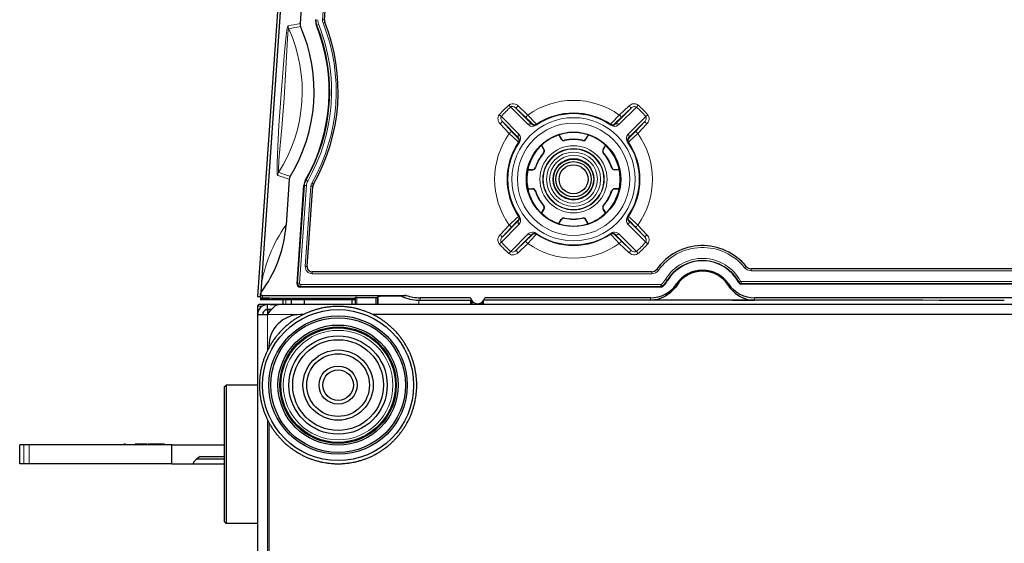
# Model space of a CAD drawing. Extents: x -370 to 1872, y -943 to 1937.
# Tile 28 of 43: x 460 to 616, y 1490 to 1574. Entities that reach past the tile are written whole.
import ezdxf

# ---------------------------------------------------------------- set-up
doc = ezdxf.new("R2010")
doc.units = 0

msp = doc.modelspace()

# ---------------------------------------------------------------- linework, layer by layer
at = {"color": 7, "lineweight": 30}
for p, q in [((501.808502, 1587.088501), (497.895081, 1531.122803)), ((501.80838, 1587.067871), (497.896393, 1531.122803)), ((505.083282, 1586.859497), (504.113586, 1572.991943)), ((507.981384, 1573.578369), (508.88443, 1586.49292)), ((500.736023, 1578.35791), (497.327087, 1529.607666)), ((545.229004, 1555.315063), (545.20752, 1555.292114)), ((545.20752, 1555.292114), (545.579651, 1554.648804)), ((545.229004, 1555.315063), (545.593994, 1554.681885)), ((549.889404, 1555.315063), (549.524414, 1554.681885)), ((549.910889, 1555.292114), (549.538757, 1554.648804)), ((549.889404, 1555.315063), (549.910889, 1555.292114)), ((542.451172, 1553.656982), (542.481323, 1553.664795)), ((542.827637, 1553.005005), (542.451172, 1553.656982)), ((542.481323, 1553.664795), (542.863037, 1553.001587)), ((552.637085, 1553.664795), (552.255432, 1553.001587)), ((552.290771, 1553.005005), (552.667236, 1553.656982)), ((552.667236, 1553.656982), (552.637085, 1553.664795)), ((540.283752, 1549.784912), (540.292847, 1549.754883)), ((540.283752, 1549.784912), (541.016907, 1549.784912)), ((540.292847, 1549.754883), (541.038269, 1549.755981)), ((554.825562, 1549.754883), (554.0802, 1549.755981)), ((554.101562, 1549.784912), (554.834717, 1549.784912)), ((554.834717, 1549.784912), (554.825562, 1549.754883)), ((502.384766, 1548.268311), (501.877899, 1541.019531)), ((503.629333, 1531.6604), (504.722778, 1547.297852)), ((505.241699, 1534.39856), (506.133301, 1547.149414)), ((540.283752, 1546.725342), (540.292847, 1546.755493)), ((540.283752, 1546.725342), (541.016907, 1546.725342)), ((540.292847, 1546.755493), (541.038269, 1546.754395)), ((554.825562, 1546.755493), (554.0802, 1546.754395)), ((554.101562, 1546.725342), (554.834717, 1546.725342)), ((554.834717, 1546.725342), (554.825562, 1546.755493)), ((542.827637, 1543.505371), (542.451172, 1542.853271)), ((542.451172, 1542.853271), (542.481323, 1542.845459)), ((542.481323, 1542.845459), (542.863037, 1543.508789)), ((552.637085, 1542.845459), (552.255432, 1543.508789)), ((552.290771, 1543.505371), (552.667236, 1542.853271)), ((552.667236, 1542.853271), (552.637085, 1542.845459)), ((545.20752, 1541.21814), (545.579651, 1541.86145)), ((545.229004, 1541.19519), (545.593994, 1541.828369)), ((549.889404, 1541.19519), (549.524414, 1541.828369)), ((549.910889, 1541.21814), (549.538757, 1541.86145)), ((545.229004, 1541.19519), (545.20752, 1541.21814)), ((549.889404, 1541.19519), (549.910889, 1541.21814)), ((520.596802, 1533.542969), (506.039612, 1533.542969)), ((520.628723, 1533.542969), (520.596802, 1533.542969)), ((559.981628, 1533.542969), (520.628723, 1533.542969)), ((828.846741, 1534.026733), (575.776123, 1534.026733)), ((497.895081, 1531.122803), (497.797424, 1529.726685)), ((561.470703, 1531.125488), (504.128082, 1531.125488)), ((830.460693, 1531.609253), (574.162231, 1531.609253)), ((497.327087, 1529.607666), (497.792114, 1529.607666)), ((497.798218, 1529.71875), (497.790771, 1529.612427)), ((497.794495, 1529.539917), (497.80423, 1529.260986)), ((497.796875, 1529.718384), (497.796753, 1529.716431)), ((497.797302, 1529.724731), (497.796875, 1529.71875)), ((497.80423, 1529.260986), (497.80957, 1529.107666)), ((512.84967, 1529.107666), (497.80957, 1529.107666)), ((498.71283, 1529.292236), (498.089325, 1529.292236)), ((498.096161, 1529.397827), (499.303162, 1529.397827)), ((498.130981, 1529.807617), (501.093903, 1529.807617)), ((499.239197, 1529.397827), (499.21637, 1529.32666)), ((499.303162, 1529.397827), (499.497772, 1529.365234)), ((499.497894, 1529.365112), (512.849731, 1529.365112)), ((501.093903, 1529.807617), (520.955933, 1529.807617)), ((501.341431, 1529.107544), (501.341431, 1528.340576)), ((502.74234, 1528.340332), (502.74234, 1529.107422)), ((504.74234, 1529.107422), (504.74234, 1528.340332)), ((512.342102, 1529.1073), (512.342102, 1528.34021)), ((512.849731, 1529.415283), (512.898621, 1529.439819)), ((512.849731, 1529.415283), (512.849731, 1528.340576)), ((513.098633, 1529.441528), (512.898621, 1529.439819)), ((513.098633, 1529.441528), (516.139404, 1529.441528)), ((516.139404, 1529.441528), (516.338928, 1529.443115)), ((516.339417, 1529.443237), (516.516174, 1529.619995)), ((522.971191, 1529.026978), (523.171692, 1529.024048)), ((531.180115, 1529.418213), (523.171692, 1529.418213)), ((523.171692, 1529.024048), (531.209839, 1529.025391)), ((531.209839, 1529.025391), (531.329285, 1529.026123)), ((559.776062, 1529.418213), (533.442932, 1529.418213)), ((572.801636, 1529.035889), (559.830444, 1529.035889)), ((572.801636, 1529.035889), (576.292542, 1529.035889)), ((701.180115, 1529.418213), (576.346924, 1529.418213)), ((497.342102, 1528.090576), (497.342102, 1526.778564)), ((498.94165, 1528.340576), (497.596497, 1528.340576)), ((498.942078, 1527.540649), (498.942078, 1528.340576)), ((510.742065, 1528.340576), (498.942078, 1528.340576)), ((499.535492, 1527.540649), (498.942078, 1527.540649)), ((498.952087, 1527.493652), (498.952087, 1527.540161)), ((498.952087, 1526.755371), (498.952087, 1527.493652)), ((499.322693, 1528.340332), (499.342102, 1528.340576)), ((499.342102, 1528.340576), (500.721863, 1528.340576)), ((903.961853, 1528.340576), (500.722321, 1528.340576)), ((497.342102, 1526.740601), (498.942078, 1526.740601)), ((497.342102, 1526.740601), (497.342102, 1085.940674)), ((504.591675, 1526.740601), (504.142334, 1526.740601)), ((702.342346, 1526.740601), (515.692993, 1526.740601)), ((499.142334, 1521.740601), (499.142334, 1521.477783)), ((492.042114, 1515.240601), (492.342102, 1515.540649)), ((492.042114, 1515.240601), (492.042114, 1509.67041)), ((492.342102, 1515.540649), (492.342102, 1509.814331)), ((497.342102, 1515.540649), (492.342102, 1515.540649)), ((492.042114, 1509.67041), (492.042114, 1493.840576)), ((492.342102, 1509.814331), (492.342102, 1493.540649)), ((499.142334, 1509.603394), (499.142334, 1336.997437)), ((460.200989, 1506.040649), (459.542114, 1506.040649)), ((459.542114, 1503.040649), (459.542114, 1506.040649)), ((461.028534, 1506.040649), (460.200989, 1506.040649)), ((483.711731, 1506.040649), (461.028534, 1506.040649)), ((474.619934, 1506.040649), (468.065399, 1506.040649)), ((476.117126, 1506.040649), (476.117126, 1506.140625)), ((476.367126, 1506.140625), (476.117126, 1506.140625)), ((476.367126, 1506.040649), (476.117126, 1506.040649)), ((476.367126, 1506.040649), (476.367126, 1506.140625)), ((477.878632, 1506.040649), (477.878632, 1506.140625)), ((478.548645, 1506.140625), (477.878632, 1506.140625)), ((478.548645, 1506.040649), (477.878632, 1506.040649)), ((478.548645, 1506.140625), (478.428894, 1506.140625)), ((478.548645, 1506.040649), (478.548645, 1506.140625)), ((478.726624, 1506.140625), (478.548645, 1506.140625)), ((478.726624, 1506.040649), (478.548645, 1506.040649)), ((478.736725, 1506.140625), (478.726318, 1506.140625)), ((478.726624, 1506.040649), (478.726624, 1506.140625)), ((478.736725, 1506.040649), (478.726624, 1506.040649)), ((478.736725, 1506.040649), (478.736725, 1506.140625)), ((478.835724, 1506.140625), (478.736786, 1506.140625)), ((478.835724, 1506.040649), (478.736786, 1506.040649)), ((478.835724, 1506.040649), (478.835724, 1506.140625)), ((478.97049, 1506.140625), (478.835815, 1506.140625)), ((478.97049, 1506.040649), (478.835815, 1506.040649)), ((478.97049, 1506.040649), (478.97049, 1506.140625)), ((479.190613, 1506.140625), (478.970764, 1506.140625)), ((479.190613, 1506.040649), (478.970764, 1506.040649)), ((479.508118, 1506.140625), (479.190735, 1506.140625)), ((479.508118, 1506.040649), (479.190735, 1506.040649)), ((479.508118, 1506.040649), (479.508118, 1506.140625)), ((479.730103, 1506.140625), (479.508118, 1506.140625)), ((479.730103, 1506.040649), (479.508118, 1506.040649)), ((479.730103, 1506.040649), (479.730103, 1506.140625)), ((479.920349, 1506.040649), (479.920349, 1506.140625)), ((481.076721, 1506.140625), (479.920349, 1506.140625)), ((481.076721, 1506.040649), (479.920349, 1506.040649)), ((481.076721, 1506.040649), (481.076721, 1506.140625)), ((481.20343, 1506.140625), (481.076721, 1506.140625)), ((481.20343, 1506.040649), (481.076721, 1506.040649)), ((481.20343, 1506.040649), (481.20343, 1506.140625)), ((482.192383, 1506.140625), (481.20343, 1506.140625)), ((482.192383, 1506.040649), (481.20343, 1506.040649)), ((481.819336, 1506.140625), (481.58786, 1506.140625)), ((482.192383, 1506.040649), (482.192383, 1506.140625)), ((482.504395, 1506.140625), (482.192383, 1506.140625)), ((482.504395, 1506.040649), (482.192383, 1506.040649)), ((482.504395, 1506.040649), (482.504395, 1506.140625)), ((482.572052, 1506.140625), (482.504395, 1506.140625)), ((482.572052, 1506.040649), (482.504395, 1506.040649)), ((482.572052, 1506.040649), (482.572052, 1506.140625)), ((483.711731, 1506.040649), (492.042114, 1506.040649)), ((483.711731, 1503.040649), (483.711731, 1506.040649)), ((487.696106, 1503.825439), (492.042114, 1503.825439)), ((488.207275, 1504.17627), (492.042114, 1504.17627)), ((460.200989, 1503.040649), (459.542114, 1503.040649)), ((461.028534, 1503.040649), (460.200989, 1503.040649)), ((483.711731, 1503.040649), (461.028534, 1503.040649)), ((483.711731, 1503.040649), (487.042114, 1503.040649)), ((487.042114, 1503.040649), (492.042114, 1503.040649)), ((492.042114, 1493.840576), (492.342102, 1493.540649)), ((497.342102, 1493.540649), (492.342102, 1493.540649))]:
    msp.add_line(p, q, dxfattribs=at)
at = {"color": 7, "lineweight": 15}
for p, q in [((507.671844, 1573.595947), (508.574768, 1586.512817)), ((507.968872, 1573.576416), (508.872131, 1586.493774)), ((506.782288, 1572.757812), (506.702576, 1572.744141)), ((506.782471, 1572.757812), (507.063049, 1572.86792)), ((507.671844, 1573.595947), (507.968597, 1573.576416)), ((507.747498, 1573.111694), (508.023865, 1573.224243)), ((507.968872, 1573.576416), (507.981384, 1573.578369)), ((508.023865, 1573.224243), (508.036346, 1573.226318)), ((535.764954, 1558.517456), (536.085083, 1558.238892)), ((537.296936, 1560.049438), (537.5755, 1559.729248)), ((540.372437, 1556.946777), (537.5755, 1559.729248)), ((538.402527, 1559.566406), (539.94574, 1558.112671)), ((540.99115, 1556.976929), (538.402527, 1559.566406)), ((538.744446, 1559.92334), (540.287598, 1558.469482)), ((554.127319, 1556.976929), (556.715881, 1559.566406)), ((554.745972, 1556.946777), (557.542908, 1559.729248)), ((556.373962, 1559.92334), (554.830872, 1558.469482)), ((556.715881, 1559.566406), (555.172668, 1558.112671)), ((557.821472, 1560.049438), (557.542908, 1559.729248)), ((559.353516, 1558.517456), (559.033325, 1558.238892)), ((535.891113, 1557.069946), (537.34491, 1555.526855)), ((538.867615, 1555.441895), (536.085083, 1558.238892)), ((536.247925, 1557.411865), (537.70166, 1555.868652)), ((538.837402, 1554.823242), (536.247925, 1557.411865)), ((540.99115, 1556.976929), (541.03186, 1557.056519)), ((541.605469, 1556.905396), (541.653442, 1557.004272)), ((541.653076, 1557.00415), (541.647339, 1557.007935)), ((553.513, 1556.905396), (553.464966, 1557.004272)), ((553.465332, 1557.00415), (553.471069, 1557.007935)), ((554.127319, 1556.976929), (554.086548, 1557.056519)), ((556.250793, 1555.441895), (559.033325, 1558.238892)), ((556.281006, 1554.823242), (558.870483, 1557.411865)), ((558.870483, 1557.411865), (557.416748, 1555.868652)), ((559.227356, 1557.069946), (557.773499, 1555.526855)), ((541.605652, 1556.905029), (541.643433, 1556.85022)), ((553.512817, 1556.905029), (553.475037, 1556.85022)), ((538.837402, 1554.823242), (538.757812, 1554.782471)), ((538.81012, 1554.161255), (538.806396, 1554.166992)), ((538.908936, 1554.208984), (538.810059, 1554.160889)), ((538.964111, 1554.170898), (538.908936, 1554.208984)), ((545.579651, 1554.648804), (545.593994, 1554.681885)), ((546.126343, 1554.412231), (546.138977, 1554.444336)), ((548.992065, 1554.412231), (548.979492, 1554.444336)), ((549.538757, 1554.648804), (549.524414, 1554.681885)), ((556.154297, 1554.170898), (556.209473, 1554.208984)), ((556.209473, 1554.208984), (556.30835, 1554.160889)), ((556.281006, 1554.823242), (556.360596, 1554.782471)), ((556.308289, 1554.161255), (556.312012, 1554.166992)), ((542.805359, 1552.422119), (542.771606, 1552.426636)), ((542.863037, 1553.001587), (542.827637, 1553.005005)), ((552.255432, 1553.001587), (552.290771, 1553.005005)), ((552.31311, 1552.422119), (552.346802, 1552.426636)), ((541.038269, 1549.755981), (541.016907, 1549.784912)), ((541.515747, 1550.109741), (541.494385, 1550.136719)), ((553.602661, 1550.109741), (553.624023, 1550.136719)), ((554.0802, 1549.755981), (554.101562, 1549.784912)), ((505.059692, 1548.128906), (504.983032, 1548.153442)), ((505.059875, 1548.128906), (505.322632, 1547.979858)), ((505.966858, 1547.642944), (506.22467, 1547.494141)), ((503.71405, 1531.73938), (504.800049, 1547.274414)), ((504.015747, 1531.71936), (505.101929, 1547.25354)), ((504.800049, 1547.274414), (504.722778, 1547.297852)), ((504.800232, 1547.274414), (505.101929, 1547.25354)), ((504.931702, 1534.407837), (505.824585, 1547.174072)), ((505.228455, 1534.38623), (506.121185, 1547.153076)), ((505.824585, 1547.174072), (506.120911, 1547.153076)), ((506.121185, 1547.153076), (506.133301, 1547.149414)), ((506.22467, 1547.494141), (506.236755, 1547.490356)), ((541.038269, 1546.754395), (541.016907, 1546.725342)), ((541.515747, 1546.400513), (541.494385, 1546.373535)), ((553.602661, 1546.400513), (553.624023, 1546.373535)), ((554.0802, 1546.754395), (554.101562, 1546.725342)), ((542.805359, 1544.088135), (542.771606, 1544.08374)), ((542.863037, 1543.508789), (542.827637, 1543.505371)), ((552.255432, 1543.508789), (552.290771, 1543.505371)), ((552.31311, 1544.088135), (552.346802, 1544.08374)), ((538.837402, 1541.687012), (536.247925, 1539.098511)), ((538.837402, 1541.687012), (538.757812, 1541.727783)), ((538.81012, 1542.348999), (538.806396, 1542.343262)), ((538.908936, 1542.301392), (538.810059, 1542.349365)), ((538.964111, 1542.339355), (538.908936, 1542.301392)), ((545.579651, 1541.86145), (545.593994, 1541.828369)), ((546.126343, 1542.098022), (546.138977, 1542.06604)), ((548.992065, 1542.098022), (548.979492, 1542.06604)), ((549.538757, 1541.86145), (549.524414, 1541.828369)), ((556.154297, 1542.339355), (556.209473, 1542.301392)), ((556.209473, 1542.301392), (556.30835, 1542.349365)), ((556.281006, 1541.687012), (556.360596, 1541.727783)), ((556.281006, 1541.687012), (558.870483, 1539.098511)), ((556.308289, 1542.348999), (556.312012, 1542.343262)), ((535.891113, 1539.44043), (537.34491, 1540.983521)), ((538.867615, 1541.068359), (536.085083, 1538.271484)), ((536.247925, 1539.098511), (537.70166, 1540.641602)), ((556.250793, 1541.068359), (559.033325, 1538.271484)), ((558.870483, 1539.098511), (557.416748, 1540.641602)), ((559.227356, 1539.44043), (557.773499, 1540.983521)), ((535.764954, 1537.99292), (536.085083, 1538.271484)), ((540.372437, 1539.563477), (537.5755, 1536.781006)), ((540.99115, 1539.533325), (538.402527, 1536.943848)), ((538.402527, 1536.943848), (539.94574, 1538.397583)), ((540.99115, 1539.533325), (541.03186, 1539.453735)), ((541.605469, 1539.604858), (541.653442, 1539.505981)), ((541.605652, 1539.605225), (541.643433, 1539.660034)), ((541.653076, 1539.506104), (541.647339, 1539.502441)), ((553.513, 1539.604858), (553.464966, 1539.505981)), ((553.465332, 1539.506104), (553.471069, 1539.502441)), ((553.512817, 1539.605225), (553.475037, 1539.660034)), ((554.127319, 1539.533325), (554.086548, 1539.453735)), ((554.127319, 1539.533325), (556.715881, 1536.943848)), ((554.745972, 1539.563477), (557.542908, 1536.781006)), ((556.715881, 1536.943848), (555.172668, 1538.397583)), ((559.353455, 1537.99292), (559.033325, 1538.271484)), ((537.296936, 1536.460938), (537.5755, 1536.781006)), ((538.744446, 1536.587036), (540.287598, 1538.040894)), ((556.373962, 1536.587036), (554.830872, 1538.040894)), ((557.821472, 1536.460938), (557.542908, 1536.781006)), ((504.931702, 1534.407837), (505.22821, 1534.38623)), ((505.228455, 1534.38623), (505.241699, 1534.39856)), ((506.026367, 1533.53064), (506.039612, 1533.542969)), ((506.026367, 1533.53064), (520.057129, 1533.53064)), ((506.028748, 1533.231567), (506.026367, 1533.530396)), ((520.057068, 1533.53064), (520.596802, 1533.53064)), ((520.596802, 1533.53064), (559.988037, 1533.53064)), ((559.988037, 1533.53064), (559.981628, 1533.542969)), ((559.986389, 1533.232666), (559.987976, 1533.530396)), ((560.804199, 1533.953125), (560.797485, 1533.964844)), ((561.047363, 1533.781738), (560.80426, 1533.953125)), ((574.7547, 1534.201294), (574.990845, 1534.388062)), ((574.990845, 1534.388062), (574.99707, 1534.399902)), ((575.767944, 1533.715576), (575.770203, 1534.01416)), ((575.767944, 1533.715576), (828.850037, 1533.7146)), ((575.770264, 1534.014404), (575.776123, 1534.026733)), ((575.770264, 1534.014404), (828.8526, 1534.014404)), ((506.028748, 1533.231689), (520.059387, 1533.231934)), ((520.059326, 1533.231934), (520.598999, 1533.231934)), ((520.59906, 1533.231934), (559.986389, 1533.232666)), ((562.426147, 1532.180542), (562.16687, 1532.335938)), ((562.492493, 1532.140869), (562.42627, 1532.18042)), ((573.855957, 1531.899414), (573.807739, 1531.823975)), ((573.85614, 1531.899536), (574.118652, 1532.041504)), ((830.399536, 1532.00647), (574.206909, 1531.988403)), ((574.209106, 1531.687256), (574.206909, 1531.988403)), ((503.629333, 1531.6604), (503.71405, 1531.73938)), ((503.714264, 1531.73938), (504.015747, 1531.71936)), ((504.128082, 1531.125488), (504.21283, 1531.20459)), ((516.895874, 1531.203613), (504.21283, 1531.20459)), ((504.21286, 1531.204712), (504.215271, 1531.505493)), ((516.898132, 1531.504883), (504.215271, 1531.505493)), ((561.441223, 1531.202637), (516.895813, 1531.203613)), ((561.439514, 1531.504639), (516.898071, 1531.504883)), ((561.441162, 1531.202881), (561.439514, 1531.504639)), ((561.441223, 1531.202637), (561.470703, 1531.125488)), ((561.709351, 1531.306152), (561.506592, 1531.530518)), ((561.709473, 1531.305908), (561.73645, 1531.226562)), ((563.918457, 1531.619141), (564.012207, 1531.436157)), ((572.11084, 1531.436157), (572.20459, 1531.619141)), ((574.209167, 1531.687134), (574.162231, 1531.609253)), ((830.402222, 1531.706299), (574.209167, 1531.687134)), ((497.803345, 1529.768555), (497.797424, 1529.726685)), ((497.81842, 1529.464111), (497.80423, 1529.260986)), ((498.096161, 1529.397827), (498.096558, 1529.403809)), ((498.71283, 1529.292236), (498.720215, 1529.397827)), ((499.21637, 1529.32666), (499.221375, 1529.397827)), ((499.497772, 1529.365234), (512.849731, 1529.365234)), ((501.841431, 1529.107544), (501.841431, 1528.340576)), ((512.898621, 1529.439819), (512.898621, 1528.340576)), ((513.098633, 1529.441528), (513.098633, 1528.340576)), ((516.139404, 1529.441528), (516.139404, 1528.340576)), ((516.339417, 1529.443237), (516.339417, 1528.340576)), ((516.516174, 1529.619995), (516.516113, 1528.340576)), ((522.971191, 1529.026978), (522.971802, 1528.340576)), ((523.171692, 1529.418213), (523.171692, 1529.024048)), ((531.209839, 1529.025391), (531.200073, 1528.340576)), ((531.334473, 1529.0177), (531.32959, 1528.340576)), ((531.460815, 1528.850342), (531.460815, 1528.340576)), ((533.127563, 1528.339966), (533.123718, 1528.810059)), ((533.248474, 1528.34021), (533.238525, 1528.943604)), ((498.083588, 1528.090576), (497.342102, 1528.090576)), ((533.00824, 1528.709229), (533.00824, 1528.340576)), ((504.591675, 1526.740601), (498.942078, 1526.740601)), ((498.942078, 1526.740601), (498.942078, 1521.09082)), ((888.991699, 1526.740601), (515.692993, 1526.740601)), ((498.942078, 1509.990479), (498.942078, 1131.690796)), ((460.200989, 1506.040649), (460.200989, 1503.040649)), ((461.028534, 1506.040649), (461.028534, 1503.040649)), ((479.190613, 1506.040649), (479.190613, 1506.140625))]:
    msp.add_line(p, q, dxfattribs=at)
for points in [[(502.201477, 1572.655396), (502.195923, 1572.65332), (502.184326, 1572.643311), (502.172241, 1572.625244), (502.105469, 1572.419556), (502.016052, 1571.953369), (501.897217, 1571.112793), (501.611023, 1568.4104), (501.445709, 1566.529541), (501.078918, 1561.757568), (500.749756, 1556.852783), (500.558136, 1553.44519), (500.458496, 1550.821289)], [(502.288849, 1572.172241), (502.28363, 1572.170288), (502.273163, 1572.159668), (502.262634, 1572.139893), (502.210419, 1571.917603), (502.15271, 1571.443604), (502.029877, 1569.6875), (501.841187, 1565.821045), (501.573181, 1561.134033), (501.200256, 1556.436401), (500.78717, 1551.900879), (500.726196, 1551.149048)], [(537.296936, 1560.049438), (537.530029, 1560.194702), (537.820679, 1560.266113), (538.028503, 1560.263428), (538.271912, 1560.209106), (538.468628, 1560.123169), (538.632324, 1560.017822), (538.744446, 1559.92334)], [(556.373962, 1559.92334), (556.532715, 1560.051514), (556.7052, 1560.151489), (556.892395, 1560.223633), (557.054504, 1560.258911), (557.266602, 1560.268311), (557.452148, 1560.240234), (557.652527, 1560.164429), (557.821472, 1560.049438)], [(535.891113, 1557.069946), (535.762939, 1557.22876), (535.662842, 1557.401123), (535.590759, 1557.588379), (535.555481, 1557.750488), (535.546082, 1557.962524), (535.574097, 1558.148071), (535.649963, 1558.348389), (535.764954, 1558.517456)], [(537.5755, 1559.729248), (537.727051, 1559.805176), (537.934448, 1559.81189), (538.117126, 1559.758057), (538.333618, 1559.626587), (538.402527, 1559.566406)], [(556.715881, 1559.566406), (556.831848, 1559.662109), (557.058594, 1559.780396), (557.228271, 1559.817139), (557.365234, 1559.810791), (557.542908, 1559.729248)], [(559.353455, 1558.517456), (559.498718, 1558.284302), (559.570129, 1557.993652), (559.567444, 1557.785889), (559.513184, 1557.54248), (559.427246, 1557.345703), (559.321899, 1557.182007), (559.227356, 1557.069946)], [(536.247925, 1557.411865), (536.152283, 1557.527832), (536.033997, 1557.754517), (535.997253, 1557.924194), (536.00354, 1558.061157), (536.085083, 1558.238892)], [(541.03186, 1557.056519), (541.00647, 1557.08606), (540.891968, 1557.203613), (539.94574, 1558.112671)], [(541.647339, 1557.007935), (541.614807, 1557.048462), (541.47229, 1557.209595), (540.287598, 1558.469482)], [(541.643433, 1556.85022), (541.394531, 1556.723389), (541.201904, 1556.675903), (541.036133, 1556.665527), (540.738281, 1556.718628), (540.505981, 1556.835938), (540.372437, 1556.946777)], [(553.471069, 1557.007935), (553.503662, 1557.048462), (553.646118, 1557.209473), (554.830872, 1558.469482)], [(553.475037, 1556.85022), (553.723877, 1556.723389), (553.916504, 1556.675903), (554.082275, 1556.665527), (554.380127, 1556.718628), (554.612488, 1556.835938), (554.745972, 1556.946777)], [(554.086548, 1557.056519), (554.111938, 1557.086182), (554.226379, 1557.203491), (555.172668, 1558.112671)], [(559.033325, 1558.238892), (559.109131, 1558.08728), (559.115967, 1557.879883), (559.062134, 1557.697266), (558.930664, 1557.480713), (558.870483, 1557.411865)], [(538.806396, 1554.166992), (538.765869, 1554.199585), (538.604858, 1554.342041), (537.34491, 1555.526855)], [(538.757812, 1554.782471), (538.728271, 1554.807861), (538.61084, 1554.922363), (537.70166, 1555.868652)], [(538.964111, 1554.170898), (539.090942, 1554.4198), (539.138428, 1554.612549), (539.148804, 1554.778198), (539.126526, 1554.966309), (539.076904, 1555.126099), (538.919678, 1555.385254), (538.867615, 1555.441895)], [(556.154297, 1554.170898), (556.027466, 1554.4198), (555.97998, 1554.612549), (555.969666, 1554.778198), (555.991943, 1554.966309), (556.041565, 1555.126099), (556.198792, 1555.385254), (556.250793, 1555.441895)], [(556.312012, 1554.166992), (556.352539, 1554.199585), (556.513611, 1554.342041), (557.773499, 1555.526855)], [(556.360596, 1554.782471), (556.390137, 1554.807861), (556.507629, 1554.922363), (557.416748, 1555.868652)], [(500.458496, 1550.821289), (500.453613, 1549.530884), (500.485565, 1549.030029), (500.513245, 1548.9021), (500.529419, 1548.873535), (500.538147, 1548.867676)], [(500.726196, 1551.149048), (500.650421, 1549.828003), (500.659851, 1549.426758), (500.671387, 1549.366211), (500.678802, 1549.34729), (500.687256, 1549.336426), (500.691864, 1549.333984)], [(538.806396, 1542.343262), (538.765869, 1542.310791), (538.604797, 1542.168213), (537.34491, 1540.983521)], [(538.757812, 1541.727783), (538.728271, 1541.702393), (538.61084, 1541.587891), (537.70166, 1540.641602)], [(538.964111, 1542.339355), (539.090942, 1542.090454), (539.138428, 1541.897827), (539.148804, 1541.732178), (539.126526, 1541.543945), (539.076904, 1541.384155), (538.919678, 1541.125), (538.867615, 1541.068359)], [(556.154297, 1542.339355), (556.027466, 1542.090454), (555.97998, 1541.897827), (555.969666, 1541.732178), (555.991943, 1541.543945), (556.041565, 1541.384155), (556.198792, 1541.125), (556.250793, 1541.068359)], [(556.312012, 1542.343262), (556.352539, 1542.310669), (556.51355, 1542.168213), (557.773499, 1540.983521)], [(556.360596, 1541.727783), (556.390137, 1541.702393), (556.507568, 1541.587891), (557.416748, 1540.641602)], [(541.643433, 1539.660034), (541.394531, 1539.786865), (541.201904, 1539.834351), (541.036133, 1539.844727), (540.738281, 1539.791748), (540.505981, 1539.674316), (540.372437, 1539.563599)], [(553.475037, 1539.660034), (553.723877, 1539.786865), (553.916504, 1539.834351), (554.082275, 1539.844727), (554.380127, 1539.791748), (554.612488, 1539.674316), (554.745972, 1539.563599)], [(535.764954, 1537.99292), (535.61969, 1538.225952), (535.548279, 1538.516602), (535.551025, 1538.724365), (535.605225, 1538.967773), (535.691162, 1539.164551), (535.796509, 1539.328247), (535.891113, 1539.44043)], [(536.085083, 1538.271484), (536.009277, 1538.422974), (536.002502, 1538.630371), (536.056335, 1538.81311), (536.187744, 1539.029541), (536.247925, 1539.098511)], [(541.03186, 1539.453735), (541.00647, 1539.424194), (540.892029, 1539.306763), (539.94574, 1538.397583)], [(541.647339, 1539.502441), (541.614746, 1539.461792), (541.472351, 1539.300781), (540.287598, 1538.040894)], [(553.471069, 1539.502441), (553.503662, 1539.461914), (553.646118, 1539.300781), (554.830872, 1538.040894)], [(554.086548, 1539.453735), (554.111938, 1539.424194), (554.22644, 1539.306763), (555.172668, 1538.397583)], [(558.870483, 1539.098511), (558.966125, 1538.982544), (559.084412, 1538.755737), (559.121155, 1538.58606), (559.114868, 1538.449097), (559.033325, 1538.271484)], [(559.227356, 1539.44043), (559.35553, 1539.281616), (559.455566, 1539.109131), (559.527649, 1538.921875), (559.562927, 1538.759888), (559.572388, 1538.547729), (559.544373, 1538.362305), (559.468506, 1538.161865), (559.353455, 1537.99292)], [(538.402527, 1536.943848), (538.28656, 1536.848267), (538.059814, 1536.72998), (537.890137, 1536.693115), (537.753174, 1536.699463), (537.5755, 1536.781006)], [(557.542908, 1536.781006), (557.391357, 1536.7052), (557.18396, 1536.698486), (557.001282, 1536.752197), (556.78479, 1536.883667), (556.715881, 1536.943848)], [(538.744446, 1536.587036), (538.585693, 1536.458862), (538.413208, 1536.358765), (538.226013, 1536.286743), (538.063904, 1536.251465), (537.851807, 1536.241943), (537.666321, 1536.27002), (537.465942, 1536.345947), (537.296936, 1536.460938)], [(557.821472, 1536.460938), (557.588379, 1536.315674), (557.297729, 1536.244141), (557.089966, 1536.246948), (556.846497, 1536.301147), (556.649841, 1536.387085), (556.486084, 1536.492432), (556.373962, 1536.587036)]]:
    msp.add_lwpolyline(points, dxfattribs=at)
at = {"color": 7, "lineweight": 30}
for points in [[(564.012207, 1531.436157), (563.753052, 1531.061768), (563.47113, 1530.721313), (562.852966, 1530.139404), (562.179871, 1529.684082), (561.76416, 1529.472778), (561.335327, 1529.301758), (560.8927, 1529.170898), (560.425171, 1529.079834), (559.830444, 1529.035889)], [(572.11084, 1531.436157), (572.369995, 1531.061768), (572.651855, 1530.721313), (573.27002, 1530.139404), (573.943115, 1529.684082), (574.358887, 1529.472778), (574.78772, 1529.301758), (575.230347, 1529.170898), (575.697876, 1529.079834), (576.292542, 1529.035889)], [(520.217773, 1529.670654), (516.824463, 1529.636719), (516.554443, 1529.625732), (516.521729, 1529.621826), (516.517212, 1529.620605), (516.516174, 1529.619995)], [(498.942078, 1526.740601), (499.476807, 1527.467773), (499.758118, 1527.795654), (499.976837, 1528.006836), (500.20282, 1528.175415), (500.459442, 1528.297852), (500.722321, 1528.340576)]]:
    msp.add_lwpolyline(points, dxfattribs=at)
at = {"color": 7, "lineweight": 15}
for centre, radius in [((547.559204, 1548.255127), 9.788679), ((547.559204, 1548.255127), 8.922654), ((547.559204, 1548.255127), 5.339708), ((547.559204, 1548.255127), 4.883305), ((547.559204, 1548.255127), 4.804325), ((547.559204, 1548.255127), 4.304344), ((547.559204, 1548.255127), 3.795656), ((547.559204, 1548.255127), 3.295675), ((510.142334, 1515.540649), 8.703852)]:
    msp.add_circle(centre, radius, dxfattribs=at)
at = {"color": 7, "lineweight": 30}
for centre, radius in [((547.559204, 1548.255127), 7.5), ((547.559204, 1548.255127), 3.208368), ((547.559204, 1548.255127), 2.79995), ((547.559204, 1548.255127), 2.3), ((510.142334, 1515.540649), 12), ((510.142334, 1515.540649), 11), ((510.142334, 1515.540649), 10.7), ((510.142334, 1515.540649), 9.55), ((510.142334, 1515.540649), 9.25), ((510.142334, 1515.540649), 9.1), ((510.142334, 1515.540649), 7.807051), ((510.142334, 1515.540649), 7.213933), ((510.142334, 1515.540649), 5.582068), ((510.142334, 1515.540649), 4.983998), ((510.142334, 1515.540649), 3.024181), ((510.142334, 1515.540649), 2.422575)]:
    msp.add_circle(centre, radius, dxfattribs=at)
at = {"color": 7, "lineweight": 15}
for centre, radius, start, end in [((503.20166, 1572.58667), 1.002521, 176.071977, 204.42176), ((540.353516, 1361.494141), 214.58014, 99.723159, 100.241564), ((480.450043, 1562.224854), 28.360714, 330.196804, 21.801457), ((480.456421, 1562.223511), 28.656775, 330.195346, 21.804513), ((480.460144, 1562.222778), 29.379628, 330.247378, 21.754281), ((480.453369, 1562.224121), 29.68388, 330.249076, 21.751), ((508.639282, 1573.50061), 2.000041, 175.998347, 201.802082), ((508.641388, 1573.499268), 1.69995, 175.999112, 201.803393), ((508.768829, 1573.519287), 1.099654, 176.001708, 201.753232), ((508.766571, 1573.52063), 0.799657, 176.00041, 201.755759), ((480.45343, 1562.224121), 23.99476, 327.506458, 24.493675), ((538.484985, 1382.199341), 193.390406, 100.213512, 100.787453), ((547.559204, 1548.255127), 12.538288, 54.552622, 125.44738), ((547.559204, 1548.255127), 15.633901, 131.026729, 138.973258), ((547.559204, 1548.255127), 15.209537, 131.026729, 138.973258), ((525.371948, 1572.337891), 18.246349, 315.576935, 317.127524), ((547.559204, 1548.255127), 10.501156, 55.461198, 124.538801), ((547.559204, 1548.255127), 10.434187, 55.461198, 124.538801), ((547.559204, 1548.255127), 10.555816, 55.98023, 124.019775), ((569.746521, 1572.337891), 18.246349, 222.872478, 224.423067), ((547.559204, 1548.255127), 15.209537, 41.026747, 48.973273), ((547.559204, 1548.255127), 15.633901, 41.026747, 48.973273), ((523.476562, 1570.442505), 18.246352, 312.872388, 314.422978), ((526.850708, 1570.946167), 18.335778, 315.579178, 317.121831), ((541.340271, 1557.29248), 0.469705, 222.107742, 304.413311), ((541.369873, 1557.41748), 0.494642, 226.879695, 304.113644), ((541.375366, 1557.418701), 0.499153, 226.515537, 303.858444), ((553.743042, 1557.418701), 0.499153, 236.141582, 313.484458), ((553.748535, 1557.41748), 0.494642, 235.886351, 313.120303), ((553.778198, 1557.29248), 0.469705, 235.586684, 317.892263), ((568.270203, 1570.948486), 18.339181, 222.878106, 224.420472), ((571.641907, 1570.442505), 18.246352, 225.577028, 227.127617), ((547.559204, 1548.255127), 12.538288, 144.552607, 215.447393), ((524.865906, 1568.966187), 18.339185, 312.878023, 314.420385), ((570.250244, 1568.963623), 18.335782, 225.579268, 227.121921), ((547.559204, 1548.255127), 12.538288, 324.552602, 35.447394), ((547.559204, 1548.255127), 10.555816, 145.980226, 214.019774), ((547.559204, 1548.255127), 10.501156, 145.461186, 214.538814), ((547.559204, 1548.255127), 10.434187, 145.461186, 214.538814), ((538.39563, 1554.438965), 0.499153, 326.141577, 43.484369), ((538.396851, 1554.444458), 0.494642, 325.88635, 43.12022), ((538.521851, 1554.474121), 0.469705, 325.586679, 47.892166), ((556.596558, 1554.474121), 0.469705, 132.107839, 214.413316), ((547.559204, 1548.255127), 10.434187, 325.461192, 34.538808), ((547.559204, 1548.255127), 10.501156, 325.461192, 34.538808), ((556.722778, 1554.438965), 0.499153, 136.515619, 213.858445), ((556.721558, 1554.444458), 0.494642, 136.879778, 214.113648), ((547.559204, 1548.255127), 10.555816, 325.980221, 34.019779), ((501.538116, 1548.796631), 1.00252, 147.578367, 175.928174), ((562.98114, 1732.440796), 193.411581, 251.212722, 251.786595), ((567.705444, 1752.661377), 214.577076, 251.75857, 252.276982), ((506.795227, 1547.134888), 2.000064, 150.196707, 176.000315), ((506.797699, 1547.134888), 1.699927, 150.195696, 175.999795), ((506.921509, 1547.09729), 1.099609, 150.247865, 175.999058), ((506.918854, 1547.09729), 0.799626, 150.245584, 176.001202), ((538.39563, 1542.071289), 0.499153, 316.515621, 33.85845), ((538.396851, 1542.065796), 0.494642, 316.87978, 34.11365), ((538.521851, 1542.036133), 0.469705, 312.107834, 34.413321), ((556.596558, 1542.036133), 0.469705, 145.586684, 227.892161), ((556.722778, 1542.071289), 0.499153, 146.141583, 223.484367), ((556.721558, 1542.065796), 0.494642, 145.886352, 223.120222), ((524.868225, 1527.546631), 18.335786, 45.579328, 47.121977), ((570.252563, 1527.544189), 18.339185, 132.878024, 134.42039), ((523.476562, 1526.067871), 18.246352, 45.577026, 47.127612), ((547.559204, 1548.255127), 15.209537, 221.026742, 228.973271), ((526.848206, 1525.561768), 18.339181, 42.878111, 44.420477), ((541.340271, 1539.217773), 0.469705, 55.586689, 137.892258), ((541.369873, 1539.092773), 0.494642, 55.886356, 133.120305), ((541.375366, 1539.091553), 0.499153, 56.141583, 133.484463), ((547.559204, 1548.255127), 10.501156, 235.461199, 304.538802), ((547.559204, 1548.255127), 10.434187, 235.461199, 304.538802), ((547.559204, 1548.255127), 10.555816, 235.980225, 304.01977), ((553.743042, 1539.091553), 0.499153, 46.515531, 123.858446), ((553.748535, 1539.092773), 0.494642, 46.879697, 124.113649), ((553.778198, 1539.217773), 0.469705, 42.107737, 124.413316), ((568.2677, 1525.564087), 18.335778, 135.579173, 137.121826), ((547.559204, 1548.255127), 15.209537, 311.026727, 318.973253), ((571.641907, 1526.067871), 18.246352, 132.872383, 134.422972), ((547.559204, 1548.255127), 15.633901, 221.026742, 228.973271), ((525.371948, 1524.172485), 18.246349, 42.872476, 44.423065), ((547.559204, 1548.255127), 12.538288, 234.55262, 305.447378), ((569.746521, 1524.172485), 18.246349, 135.576933, 137.127522), ((547.559204, 1548.255127), 15.633901, 311.026727, 318.973253), ((568.061584, 1528.82019), 8.889066, 38.782798, 144.729618), ((568.059082, 1528.821655), 8.588924, 38.780469, 144.72455), ((568.059631, 1528.821533), 6.861379, 27.988216, 149.187765), ((568.061951, 1528.819946), 6.561538, 27.990284, 149.192833), ((506.028534, 1534.331055), 1.099495, 175.995219, 270.014006), ((506.026001, 1534.3302), 0.799511, 175.983799, 270.026724), ((559.98645, 1534.531982), 1.299349, 269.996849, 324.730986), ((559.988159, 1534.530151), 0.999542, 269.99342, 324.73378), ((575.768066, 1535.015503), 1.29987, 218.779828, 269.996248), ((575.770264, 1535.014038), 0.999721, 218.772083, 269.998345), ((559.152222, 1534.133545), 3.50987, 312.127173, 329.191988), ((559.154175, 1534.131592), 3.8097, 312.124721, 329.192404), ((574.209167, 1532.087158), 0.400009, 207.989304, 269.999239), ((574.206909, 1532.088379), 0.100003, 207.993443, 270.002989), ((504.21286, 1531.70459), 0.500021, 176.00388, 269.994117), ((504.215271, 1531.705444), 0.199988, 176.000301, 269.99717), ((561.439514, 1531.604614), 0.099983, 269.998925, 312.124704), ((561.441162, 1531.602661), 0.400015, 270.002074, 312.12357), ((498.096558, 1529.703857), 0.299967, 175.629913, 270.006746), ((495.015167, 1529.864014), 3.116036, 351.506211, 358.961968), ((574.433594, 1531.307983), 14.778805, 187.346287, 188.843464), ((561.689575, 1531.307861), 14.778689, 351.156529, 352.653723)]:
    msp.add_arc(centre, radius, start, end, dxfattribs=at)
at = {"color": 7, "lineweight": 30}
for centre, radius, start, end in [((505.108643, 1572.922363), 0.997494, 175.999085, 203.457542), ((480.45343, 1562.224121), 28.278715, 330.160533, 21.839603), ((480.453491, 1562.224121), 29.696116, 330.254308, 21.745827), ((508.55896, 1573.488037), 1.999925, 176.000069, 201.839593), ((508.779236, 1573.522583), 0.799791, 176.000424, 201.746102), ((480.45343, 1562.224121), 25.878715, 328.543577, 23.456558), ((547.559204, 1548.255127), 7.434548, 71.733939, 108.266059), ((547.559204, 1548.255127), 7.419525, 108.478936, 133.187705), ((546.012756, 1554.89978), 0.500546, 210.086582, 283.119978), ((546.0271, 1554.931519), 0.499904, 209.960388, 282.925844), ((547.559204, 1548.255127), 6.321627, 76.899611, 103.100387), ((547.559204, 1548.255127), 6.35, 77.075748, 102.92425), ((549.091309, 1554.931519), 0.499904, 257.074158, 330.039614), ((549.105713, 1554.89978), 0.500546, 256.880024, 329.913416), ((547.559204, 1548.255127), 7.419525, 46.812289, 71.521062), ((547.559204, 1548.255127), 7.434548, 133.398526, 168.125912), ((547.559204, 1548.255127), 6.35, 138.934203, 162.764173), ((547.559204, 1548.255127), 6.321627, 138.764104, 162.939681), ((542.394714, 1552.755005), 0.499906, 318.932777, 30.001527), ((542.429016, 1552.752197), 0.500549, 318.745541, 29.879468), ((552.689392, 1552.752197), 0.500549, 150.120537, 221.254461), ((552.723755, 1552.755005), 0.499906, 149.998467, 221.067218), ((547.559204, 1548.255127), 6.321627, 17.060324, 41.235901), ((547.559204, 1548.255127), 6.35, 17.235824, 41.065795), ((547.559204, 1548.255127), 7.434548, 11.874088, 46.601476), ((547.559204, 1548.255127), 7.419525, 168.338563, 191.661437), ((541.016907, 1550.28479), 0.499905, 269.998454, 342.765751), ((541.03717, 1550.25647), 0.500547, 270.124259, 342.959096), ((554.081299, 1550.25647), 0.500547, 197.040907, 269.875736), ((554.101501, 1550.28479), 0.499905, 197.234242, 270.001548), ((547.559204, 1548.255127), 7.419525, 348.338563, 11.661437), ((503.379822, 1548.19873), 0.997494, 148.542599, 176.001052), ((506.717834, 1547.158325), 1.999925, 150.160534, 176.000069), ((506.931152, 1547.093506), 0.799786, 150.254463, 175.999536), ((547.559204, 1548.255127), 7.434548, 191.874088, 226.601474), ((541.016907, 1546.225464), 0.499905, 17.234249, 90.001546), ((541.03717, 1546.253784), 0.500547, 17.040904, 89.875741), ((547.559204, 1548.255127), 6.35, 197.235827, 221.065797), ((547.559204, 1548.255127), 6.321627, 197.060319, 221.235896), ((547.559204, 1548.255127), 6.321627, 318.764099, 342.939676), ((547.559204, 1548.255127), 6.35, 318.934205, 342.764176), ((547.559204, 1548.255127), 7.434548, 313.398524, 348.125912), ((554.081299, 1546.253784), 0.500547, 90.124264, 162.959093), ((554.101501, 1546.225464), 0.499905, 89.998452, 162.765758), ((542.394714, 1543.755249), 0.499906, 329.998473, 41.067223), ((542.429016, 1543.758057), 0.500549, 330.120532, 41.254459), ((552.689392, 1543.758057), 0.500549, 138.745539, 209.879463), ((552.723755, 1543.755249), 0.499906, 138.932782, 210.001533), ((547.559204, 1548.255127), 7.419525, 226.812295, 251.521064), ((546.012756, 1541.610596), 0.500546, 76.880022, 149.913418), ((546.0271, 1541.578735), 0.499904, 77.074156, 150.039612), ((547.559204, 1548.255127), 6.321627, 256.899613, 283.100389), ((547.559204, 1548.255127), 6.35, 257.07575, 282.924252), ((549.091309, 1541.578735), 0.499904, 29.960386, 102.925842), ((549.105713, 1541.610596), 0.500546, 30.086584, 103.119976), ((547.559204, 1548.255127), 7.419525, 288.478938, 313.187711), ((481.600464, 1542.447876), 20.328055, 325.334898, 355.970905), ((547.559204, 1548.255127), 7.434548, 251.733941, 288.266061), ((568.061523, 1528.82019), 8.901371, 38.816576, 144.692572), ((568.061523, 1528.820312), 6.483888, 27.597168, 149.193543), ((506.039429, 1534.342651), 0.799695, 175.995492, 270.010946), ((559.981689, 1534.542725), 0.999686, 269.998345, 324.693181), ((568.061523, 1528.82019), 4.999917, 34.041984, 145.958014), ((568.053101, 1528.875977), 4.784573, 89.89938, 147.643118), ((568.069946, 1528.875977), 4.784578, 32.356908, 90.100591), ((575.776184, 1535.026611), 0.999848, 218.812641, 269.997907), ((559.154297, 1534.131348), 3.88661, 311.634385, 329.193555), ((481.55191, 1542.472656), 20.382414, 323.283468, 325.355085), ((504.128052, 1531.625488), 0.49997, 175.998867, 270.001193), ((559.775879, 1534.417236), 4.999055, 270.002531, 325.96221), ((561.470703, 1531.525513), 0.399986, 270.000079, 311.634307), ((576.347168, 1534.417236), 4.999055, 214.037792, 269.997463), ((574.162231, 1532.009277), 0.400003, 207.599096, 269.998536), ((498.088928, 1529.591187), 0.29887, 175.924636, 270.075478), ((498.096161, 1529.697876), 0.300004, 176.449755, 269.998263), ((494.827637, 1530.176392), 3.003873, 352.195889, 358.836731), ((498.131012, 1530.107544), 0.300007, 178.510874, 269.998208), ((498.131042, 1530.107544), 0.300039, 143.28517, 178.51101), ((523.17627, 1536.114502), 7.090584, 245.339156, 268.342816), ((524.273987, 1509.863037), 20.218686, 99.445478, 101.573082), ((523.171692, 1535.918213), 6.5, 250.06926, 269.999997), ((532.311523, 1529.624146), 1.15, 190.315275, 349.684719), ((543.654358, -211546.734375), 213075.75735, 89.980543, 90.002789), ((497.594055, 1528.088013), 0.252337, 89.448745, 179.399604), ((498.942078, 1526.740601), 1.6, 90.000003, 180.000005), ((498.942078, 1526.740601), 0.8, 90.000003, 180.000005), ((499.347778, 1525.855713), 1.685032, 91.383491, 103.580304), ((510.143005, 1515.538818), 12.501901, 108.85418, 111.145817), ((510.143005, 1515.538818), 12.501901, 108.85418, 111.145817), ((510.142334, 1515.540649), 12.5, 106.145989, 108.854009), ((510.1427, 1515.539307), 12.50135, 103.854133, 106.145866), ((510.1427, 1515.539307), 12.50135, 103.854133, 106.145866), ((510.142334, 1515.540649), 12.5, 101.14599, 103.85401), ((510.142426, 1515.540039), 12.500576, 98.854059, 101.145935), ((510.142426, 1515.540039), 12.500576, 98.854059, 101.145935), ((510.142334, 1515.540649), 12.5, 96.145991, 98.854011), ((510.142365, 1515.540283), 12.500335, 93.854039, 96.145957), ((510.142365, 1515.540283), 12.500335, 93.854039, 96.145957), ((510.142334, 1515.540649), 12.5, 91.145992, 93.854005), ((510.142334, 1515.540405), 12.500173, 88.85402, 91.145978), ((510.142334, 1515.540405), 12.500173, 88.85402, 91.145978), ((510.142334, 1515.540649), 12.5, 86.145993, 88.854006), ((510.142303, 1515.540283), 12.500335, 83.854034, 86.145959), ((510.142303, 1515.540283), 12.500335, 83.854034, 86.145959), ((510.142334, 1515.540649), 12.5, 81.145994, 83.854007), ((510.142212, 1515.540039), 12.500576, 78.854056, 81.145933), ((510.142212, 1515.540039), 12.500576, 78.854056, 81.145933), ((510.142334, 1515.540649), 12.5, 76.145995, 78.854008), ((510.141968, 1515.539307), 12.501354, 73.854132, 76.145865), ((510.141968, 1515.539307), 12.501354, 73.854132, 76.145865), ((510.142334, 1515.540649), 12.5, 71.145989, 73.854009), ((510.141663, 1515.538818), 12.501907, 68.854181, 71.145819), ((510.141663, 1515.538818), 12.501907, 68.854181, 71.145819), ((504.142334, 1521.740601), 5, 90.000003, 180.000005), ((510.142334, 1515.540649), 12.5, 123.854006, 126.145985), ((510.144897, 1515.536987), 12.504448, 123.854429, 126.145589), ((510.142334, 1515.540649), 12.5, 121.145986, 123.854006), ((510.142792, 1515.539795), 12.500905, 118.854143, 121.145959), ((510.142334, 1515.540649), 12.5, 118.854007, 121.145986), ((510.142334, 1515.540649), 12.5, 116.145987, 118.854007), ((510.143433, 1515.53833), 12.502568, 113.854247, 116.145755), ((510.143433, 1515.53833), 12.502568, 113.854247, 116.145755), ((510.142334, 1515.540649), 12.5, 111.145988, 113.854008), ((510.142334, 1515.540649), 12.5, 66.14599, 68.85401), ((510.141235, 1515.53833), 12.502578, 63.854243, 66.145751), ((510.141235, 1515.53833), 12.502578, 63.854243, 66.145751), ((510.142334, 1515.540649), 12.5, 61.145991, 63.854011), ((510.141113, 1515.538574), 12.502415, 58.854183, 61.145725), ((510.141113, 1515.538574), 12.502415, 58.854183, 61.145725), ((510.142334, 1515.540649), 12.5, 56.145992, 58.854005), ((510.140503, 1515.538086), 12.503174, 53.854225, 56.145627), ((510.140503, 1515.538086), 12.503174, 53.854225, 56.145627), ((510.142334, 1515.540649), 12.5, 136.145997, 138.854003), ((510.142334, 1515.540649), 12.5, 133.854004, 136.145997), ((510.147247, 1515.535645), 12.506943, 133.854632, 136.145341), ((510.142334, 1515.540649), 12.5, 131.145984, 133.854004), ((510.146027, 1515.536255), 12.505742, 128.854551, 131.145492), ((510.142334, 1515.540649), 12.5, 128.854005, 131.145984), ((510.142334, 1515.540649), 12.5, 126.145985, 128.854005), ((510.142334, 1515.540649), 12.5, 51.14599, 53.85401), ((510.139648, 1515.537476), 12.504129, 48.85427, 51.145498), ((510.139648, 1515.537476), 12.504129, 48.85427, 51.145498), ((510.142334, 1515.540649), 12.5, 46.145991, 48.854011), ((510.137421, 1515.535645), 12.506943, 43.85463, 46.145342), ((510.137421, 1515.535645), 12.506943, 43.85463, 46.145342), ((510.142334, 1515.540649), 12.5, 41.145992, 43.854008), ((510.145935, 1515.538086), 12.504404, 143.854398, 146.145571), ((510.142334, 1515.540649), 12.5, 143.854002, 146.145995), ((510.142334, 1515.540649), 12.5, 141.145996, 143.854002), ((510.145477, 1515.537964), 12.504129, 138.854262, 141.145504), ((510.142334, 1515.540649), 12.5, 138.854003, 141.145996), ((510.138, 1515.536987), 12.505632, 38.854535, 41.145486), ((510.138, 1515.536987), 12.505632, 38.854535, 41.145486), ((510.142334, 1515.540649), 12.5, 36.145993, 38.854009), ((510.138733, 1515.538086), 12.50438, 33.854413, 36.145597), ((510.138733, 1515.538086), 12.50438, 33.854413, 36.145597), ((510.144653, 1515.539551), 12.502578, 153.854246, 156.145747), ((510.142334, 1515.540649), 12.5, 153.854014, 156.145993), ((510.142334, 1515.540649), 12.5, 151.145994, 153.854014), ((510.145264, 1515.53894), 12.503397, 148.854315, 151.145666), ((510.142334, 1515.540649), 12.5, 148.854015, 151.145994), ((510.142334, 1515.540649), 12.5, 146.145995, 148.854015), ((510.142334, 1515.540649), 12.5, 31.14599, 33.854007), ((510.139404, 1515.53894), 12.50338, 28.854322, 31.145687), ((510.139404, 1515.53894), 12.50338, 28.854322, 31.145687), ((510.142334, 1515.540649), 12.5, 26.145991, 28.854008), ((510.140015, 1515.539551), 12.502568, 23.854244, 26.145758), ((510.140015, 1515.539551), 12.502568, 23.854244, 26.145758), ((510.142334, 1515.540649), 12.5, 161.145992, 163.854012), ((510.144104, 1515.540039), 12.501907, 158.854176, 161.145814), ((510.142334, 1515.540649), 12.5, 158.854013, 161.145992), ((510.142334, 1515.540649), 12.5, 156.145993, 158.854013), ((510.142334, 1515.540649), 12.5, 21.145991, 23.854007), ((510.140564, 1515.540039), 12.501901, 18.854182, 21.145818), ((510.140564, 1515.540039), 12.501901, 18.854182, 21.145818), ((510.142334, 1515.540649), 12.5, 16.145992, 18.854008), ((510.142883, 1515.540527), 12.500576, 168.854052, 171.145935), ((510.142334, 1515.540649), 12.5, 168.854011, 171.14599), ((510.142334, 1515.540649), 12.5, 166.145991, 168.854011), ((510.142334, 1515.540649), 12.5, 163.854012, 166.145991), ((510.143646, 1515.540283), 12.501354, 163.854134, 166.145868), ((510.141022, 1515.540283), 12.50135, 13.854132, 16.145867), ((510.141022, 1515.540283), 12.50135, 13.854132, 16.145867), ((510.142334, 1515.540649), 12.5, 11.145992, 13.854008), ((510.141785, 1515.540527), 12.500576, 8.854056, 11.145935), ((510.141785, 1515.540527), 12.500576, 8.854056, 11.145935), ((510.142334, 1515.540649), 12.5, 176.145989, 178.854009), ((510.142334, 1515.540649), 12.5, 173.85401, 176.145989), ((510.14267, 1515.540527), 12.500335, 173.854037, 176.145961), ((510.142334, 1515.540649), 12.5, 171.14599, 173.85401), ((510.142334, 1515.540649), 12.5, 6.145992, 8.854008), ((510.141998, 1515.540527), 12.500335, 3.854037, 6.14596), ((510.141998, 1515.540527), 12.500335, 3.854037, 6.14596), ((510.142334, 1515.540649), 12.5, 1.145992, 3.854008), ((510.142517, 1515.540649), 12.500174, 178.854022, 181.145978), ((510.142334, 1515.540649), 12.5, 181.145991, 183.854011), ((510.142334, 1515.540649), 12.5, 183.854011, 186.14599), ((510.14267, 1515.540649), 12.500335, 183.854039, 186.145963), ((510.141998, 1515.540649), 12.500335, 353.854037, 356.145959), ((510.141998, 1515.540649), 12.500335, 353.854037, 356.145959), ((510.142334, 1515.540649), 12.5, 356.145992, 358.854007), ((510.142334, 1515.540649), 12.5, 358.854007, 1.145992), ((510.142334, 1515.540649), 12.5, 358.854008, 1.145992), ((510.142334, 1515.540649), 12.5, 186.14599, 188.85401), ((510.142883, 1515.540771), 12.500576, 188.854051, 191.145935), ((510.142334, 1515.540649), 12.5, 188.85401, 191.145989), ((510.142334, 1515.540649), 12.5, 191.145989, 193.854009), ((510.142334, 1515.540649), 12.5, 346.145992, 348.854008), ((510.141785, 1515.540771), 12.500576, 348.854057, 351.145934), ((510.141785, 1515.540771), 12.500576, 348.854057, 351.145934), ((510.142334, 1515.540649), 12.5, 351.145992, 353.854008), ((510.142334, 1515.540649), 12.5, 193.854009, 196.145988), ((510.143646, 1515.541016), 12.501351, 193.854132, 196.145866), ((510.142334, 1515.540649), 12.5, 196.145988, 198.854008), ((510.142334, 1515.540649), 12.5, 341.145992, 343.854008), ((510.141022, 1515.541016), 12.501354, 343.854133, 346.145867), ((510.141022, 1515.541016), 12.501354, 343.854133, 346.145867), ((510.144104, 1515.54126), 12.501901, 198.854186, 201.145824), ((510.142334, 1515.540649), 12.5, 198.854008, 201.145987), ((510.142334, 1515.540649), 12.5, 201.145987, 203.854007), ((510.144653, 1515.541748), 12.502568, 203.854239, 206.145754), ((510.142334, 1515.540649), 12.5, 203.854007, 206.145986), ((510.142334, 1515.540649), 12.5, 206.145986, 208.854006), ((510.142334, 1515.540649), 12.5, 331.145992, 333.854009), ((510.140015, 1515.541748), 12.502578, 333.854241, 336.145752), ((510.140015, 1515.541748), 12.502578, 333.854241, 336.145752), ((510.142334, 1515.540649), 12.5, 336.145993, 338.854009), ((510.140564, 1515.54126), 12.501907, 338.85418, 341.145816), ((510.140564, 1515.54126), 12.501907, 338.85418, 341.145816), ((510.142334, 1515.540649), 12.5, 208.854006, 211.145985), ((510.145264, 1515.542236), 12.50338, 208.85432, 211.145685), ((510.142334, 1515.540649), 12.5, 211.145985, 213.854005), ((510.142334, 1515.540649), 12.5, 213.854005, 216.145998), ((510.145935, 1515.543091), 12.50438, 213.854415, 216.145602), ((510.138733, 1515.543213), 12.504404, 323.854393, 326.14557), ((510.138733, 1515.543213), 12.504404, 323.854393, 326.14557), ((510.142334, 1515.540649), 12.5, 326.145993, 328.85401), ((510.139404, 1515.542358), 12.503397, 328.85431, 331.145671), ((510.139404, 1515.542358), 12.503397, 328.85431, 331.145671), ((510.142334, 1515.540649), 12.5, 216.145998, 218.854004), ((510.142334, 1515.540649), 12.5, 218.854004, 221.145997), ((510.146667, 1515.544189), 12.505632, 218.854537, 221.145492), ((510.142334, 1515.540649), 12.5, 221.145997, 223.854003), ((510.142334, 1515.540649), 12.5, 223.854003, 226.145996), ((510.147247, 1515.545532), 12.506943, 223.854632, 226.14534), ((510.137421, 1515.545532), 12.506943, 313.854631, 316.145343), ((510.137421, 1515.545532), 12.506943, 313.854631, 316.145343), ((510.142334, 1515.540649), 12.5, 316.145992, 318.854008), ((510.139191, 1515.543335), 12.504129, 318.854268, 321.145499), ((510.139191, 1515.543335), 12.504129, 318.854268, 321.145499), ((510.142334, 1515.540649), 12.5, 321.145991, 323.854007), ((510.142334, 1515.540649), 12.5, 226.145996, 228.854016), ((510.142334, 1515.540649), 12.5, 228.854016, 231.145995), ((510.14502, 1515.543701), 12.504129, 228.854275, 231.145503), ((510.142334, 1515.540649), 12.5, 231.145995, 233.854015), ((510.144165, 1515.543213), 12.503174, 233.85422, 236.145625), ((510.142334, 1515.540649), 12.5, 233.854015, 236.145994), ((510.139771, 1515.544189), 12.504448, 303.854428, 306.145594), ((510.139771, 1515.544189), 12.504448, 303.854428, 306.145594), ((510.142334, 1515.540649), 12.5, 306.14599, 308.85401), ((510.138641, 1515.545044), 12.505742, 308.854557, 311.145487), ((510.138641, 1515.545044), 12.505742, 308.854557, 311.145487), ((510.142334, 1515.540649), 12.5, 311.145989, 313.854009), ((489.640137, 1501.540527), 3, 118.530884, 149.99859), ((510.142334, 1515.540649), 12.5, 236.145994, 238.854014), ((510.142334, 1515.540649), 12.5, 238.854014, 241.145993), ((510.143555, 1515.542725), 12.502415, 238.854178, 241.14572), ((510.142334, 1515.540649), 12.5, 241.145993, 243.854013), ((510.142334, 1515.540649), 12.5, 243.854013, 246.145992), ((510.143433, 1515.542969), 12.502578, 243.854245, 246.145753), ((510.142334, 1515.540649), 12.5, 246.145992, 248.854012), ((510.142334, 1515.540649), 12.5, 248.854012, 251.145991), ((510.143005, 1515.54248), 12.501907, 248.854183, 251.145814), ((510.141663, 1515.54248), 12.501901, 288.854181, 291.145819), ((510.142334, 1515.540649), 12.5, 288.854011, 291.14599), ((510.142334, 1515.540649), 12.5, 291.14599, 293.85401), ((510.141235, 1515.542969), 12.502568, 293.854242, 296.145757), ((510.142334, 1515.540649), 12.5, 293.85401, 296.145989), ((510.142334, 1515.540649), 12.5, 296.145989, 298.854009), ((510.141876, 1515.541382), 12.500905, 298.854145, 301.145967), ((510.141876, 1515.541382), 12.500905, 298.854145, 301.145967), ((510.142334, 1515.540649), 12.5, 301.145995, 303.854008), ((510.142334, 1515.540649), 12.5, 251.145991, 253.854011), ((510.142334, 1515.540649), 12.5, 253.854011, 256.14599), ((510.1427, 1515.541992), 12.501354, 253.854134, 256.145867), ((510.142334, 1515.540649), 12.5, 256.14599, 258.85401), ((510.142334, 1515.540649), 12.5, 258.85401, 261.145989), ((510.142456, 1515.54126), 12.500576, 258.854058, 261.145934), ((510.142334, 1515.540649), 12.5, 261.145989, 263.854009), ((510.142334, 1515.540649), 12.5, 263.854009, 266.145995), ((510.142365, 1515.541016), 12.500335, 263.854036, 266.145961), ((510.142334, 1515.540649), 12.5, 266.145995, 268.854008), ((510.142334, 1515.540649), 12.5, 268.854008, 271.145994), ((510.142334, 1515.540771), 12.500174, 268.854022, 271.145973), ((510.142334, 1515.540649), 12.5, 271.145994, 273.854007), ((510.142303, 1515.541016), 12.500335, 273.854034, 276.145959), ((510.142334, 1515.540649), 12.5, 273.854007, 276.145993), ((510.142334, 1515.540649), 12.5, 276.145993, 278.854006), ((510.142334, 1515.540649), 12.5, 278.854006, 281.145992), ((510.142242, 1515.54126), 12.500576, 278.854054, 281.145937), ((510.142334, 1515.540649), 12.5, 281.145992, 283.854005), ((510.141968, 1515.541992), 12.501351, 283.854135, 286.145868), ((510.142334, 1515.540649), 12.5, 283.854005, 286.145991), ((510.142334, 1515.540649), 12.5, 286.145991, 288.854011)]:
    msp.add_arc(centre, radius, start, end, dxfattribs=at)
at = {"color": 7, "lineweight": 15}
for centre, major_axis, ratio, start_param, end_param in [((540.648315, 1556.613037), (0.353638, 0.353516), 0.865059, 0.0347956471, 1.4891778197), ((554.470093, 1556.613037), (0.353638, -0.353516), 0.865059, 1.6524148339, 3.1067970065), ((539.201355, 1555.166016), (-0.353455, -0.353638), 0.865058, 4.7940058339, 6.2483894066), ((555.917114, 1555.166016), (0.353455, -0.353638), 0.865058, 0.0347959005, 1.4891794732), ((539.201355, 1541.344238), (0.353455, -0.353638), 0.865058, 3.1763885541, 4.6307721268), ((555.917114, 1541.344238), (-0.353455, -0.353638), 0.865058, 1.6524131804, 3.1067967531), ((517.915039, 1531.32312), (15.735352, 14.739868), 0.860912, 1.8084176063, 2.3240434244), ((540.648315, 1539.897217), (0.353638, -0.353516), 0.865059, 4.7940074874, 6.2483896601), ((554.470093, 1539.897217), (0.353638, 0.353516), 0.865059, 3.1763883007, 4.6307704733)]:
    msp.add_ellipse(centre, major_axis=major_axis, ratio=ratio, start_param=start_param, end_param=end_param, dxfattribs=at)
at = {"color": 7, "lineweight": 30}
msp.add_ellipse((498.715271, 1529.327271), major_axis=(-0.501221, -0.000122), ratio=0.069755, start_param=1.5658947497, end_param=3.1192377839, dxfattribs=at)

doc.saveas('drawing.dxf')
